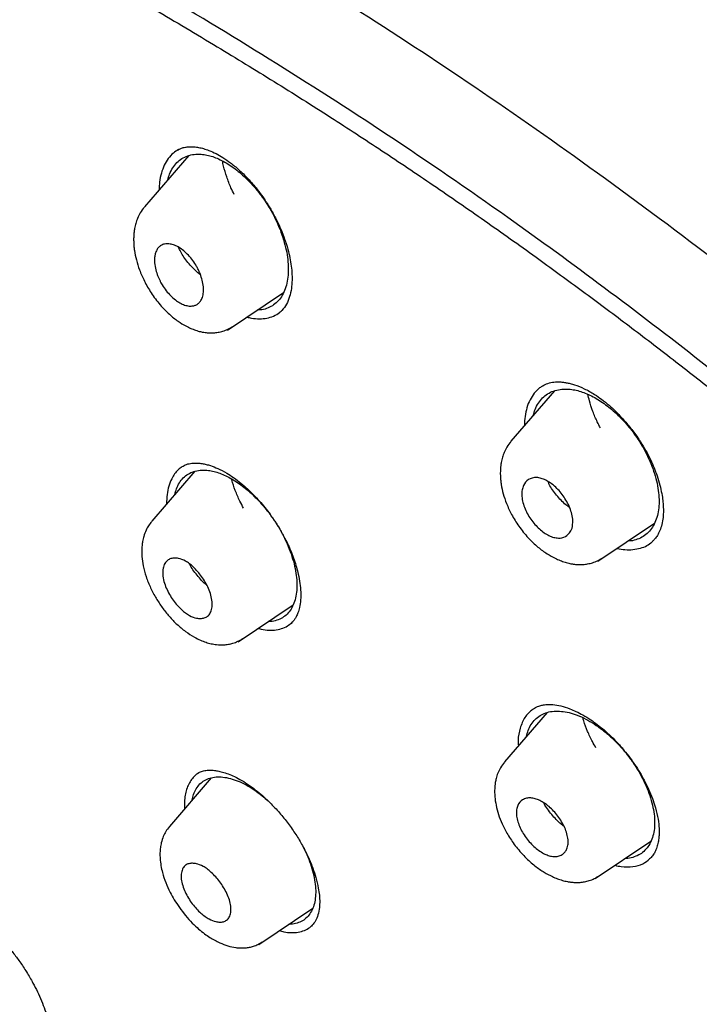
# Model space of a CAD drawing. Header units: millimetres. Extents: x 8 to 1937, y 12 to 2736.
# Tile 29 of 135: x 1428 to 1446, y 710 to 736. Entities that reach past the tile are written whole.
import ezdxf

# ---------------------------------------------------------------- set-up
doc = ezdxf.new("R2010")
doc.units = ezdxf.units.MM

msp = doc.modelspace()

# ---------------------------------------------------------------- linework, layer by layer
at = {"color": 7, "linetype": 'Continuous', "lineweight": 30}
for p, q in [((1432.842, 732.296), (1431.677, 730.945)), ((1433.86, 727.701), (1435.337, 728.693)), ((1442.471, 726.108), (1441.323, 724.777)), ((1433.003, 723.987), (1431.871, 722.674)), ((1443.611, 721.622), (1445.099, 722.622)), ((1445.038, 722.136), (1445.053, 722.149)), ((1434.142, 719.502), (1435.589, 720.474)), ((1435.533, 719.983), (1435.551, 719.999)), ((1442.272, 717.637), (1441.155, 716.342)), ((1433.436, 715.92), (1432.333, 714.641)), ((1432.728, 715.154), (1432.733, 715.105)), ((1443.541, 713.269), (1445.005, 714.252)), ((1434.686, 711.536), (1436.104, 712.489)), ((1436.069, 712.016), (1436.082, 712.027))]:
    msp.add_line(p, q, dxfattribs=at)
for points, knots in [([(1471.828, 722.385), (1471.587, 722.682), (1471.115, 723.262), (1470.402, 724.1), (1469.711, 724.888), (1469.042, 725.629), (1468.399, 726.321), (1467.785, 726.967), (1467.199, 727.569), (1466.64, 728.132), (1466.06, 728.707), (1465.467, 729.285), (1464.866, 729.859), (1464.313, 730.378), (1463.81, 730.844), (1463.356, 731.259), (1462.952, 731.624), (1462.609, 731.931), (1462.324, 732.184), (1462.093, 732.387), (1461.901, 732.556), (1461.748, 732.69), (1461.633, 732.79), (1461.557, 732.857), (1461.505, 732.901), (1461.459, 732.941), (1461.398, 732.994), (1461.267, 733.107), (1461.054, 733.291), (1460.761, 733.541), (1460.428, 733.825), (1460.058, 734.137), (1459.641, 734.485), (1459.174, 734.871), (1458.656, 735.295), (1458.086, 735.756), (1457.47, 736.248), (1456.825, 736.756), (1456.17, 737.266), (1455.521, 737.764), (1454.653, 738.421), (1453.577, 739.22), (1452.301, 740.143), (1451.06, 741.016), (1449.856, 741.842), (1448.689, 742.622), (1447.364, 743.486), (1445.879, 744.427), (1444.233, 745.437), (1442.616, 746.403), (1441.026, 747.335), (1439.459, 748.241), (1437.908, 749.133), (1436.598, 749.876), (1435.525, 750.474), (1434.673, 750.941), (1434.002, 751.303), (1433.512, 751.564), (1433.21, 751.724), (1432.905, 751.884), (1432.597, 752.045), (1432.286, 752.206), (1431.979, 752.363), (1431.696, 752.507), (1431.453, 752.629), (1431.261, 752.725), (1431.117, 752.796), (1431.015, 752.847), (1430.922, 752.893), (1430.81, 752.948), (1430.654, 753.025), (1430.454, 753.123), (1430.21, 753.241), (1429.937, 753.372), (1429.654, 753.506), (1429.374, 753.638), (1429.101, 753.765), (1428.834, 753.888), (1428.437, 754.07), (1427.92, 754.301), (1427.294, 754.574), (1426.701, 754.826), (1426.136, 755.06), (1425.594, 755.278), (1425.079, 755.48), (1424.573, 755.673), (1424.063, 755.863), (1423.522, 756.058), (1422.942, 756.26), (1422.464, 756.42), (1422.11, 756.535), (1421.901, 756.602), (1421.716, 756.66), (1421.553, 756.711), (1421.393, 756.76), (1421.203, 756.817), (1420.963, 756.888), (1420.671, 756.973), (1420.36, 757.06), (1419.977, 757.164), (1419.549, 757.275), (1419.089, 757.387), (1418.68, 757.481), (1418.354, 757.552), (1418.103, 757.604), (1417.914, 757.642), (1417.731, 757.677), (1417.534, 757.713), (1417.309, 757.753), (1417.04, 757.798), (1416.729, 757.846), (1416.386, 757.894), (1416.04, 757.937), (1415.658, 757.978), (1415.253, 758.013), (1414.817, 758.039), (1414.385, 758.055), (1413.958, 758.057), (1413.525, 758.047), (1413.12, 758.024), (1412.798, 757.996), (1412.56, 757.969), (1412.381, 757.945), (1412.201, 757.919), (1412.035, 757.891), (1411.894, 757.866), (1411.764, 757.84), (1411.634, 757.813), (1411.491, 757.781), (1411.353, 757.747), (1411.234, 757.716), (1411.133, 757.689), (1411.028, 757.659), (1410.898, 757.62), (1410.748, 757.572), (1410.591, 757.519), (1410.444, 757.465), (1410.311, 757.414), (1410.194, 757.366), (1410.09, 757.322), (1410.004, 757.284), (1409.923, 757.247), (1409.836, 757.207), (1409.727, 757.154), (1409.595, 757.087), (1409.441, 757.005), (1409.332, 756.943), (1409.274, 756.91)], [0, 0, 0, 0, 0.0126178, 0.0246903, 0.0361619, 0.0470919, 0.0575061, 0.0672458, 0.0765008, 0.0852742, 0.0935702, 0.1036359, 0.1129075, 0.1213935, 0.1291001, 0.1360317, 0.1421912, 0.147581, 0.1516671, 0.1551664, 0.1580797, 0.1604078, 0.1621387, 0.1632955, 0.1638862, 0.1644704, 0.1653927, 0.1666516, 0.1704051, 0.1750368, 0.1799134, 0.1854879, 0.1917592, 0.198727, 0.2065538, 0.2151032, 0.2243744, 0.2342512, 0.2440999, 0.253827, 0.2634353, 0.2830765, 0.3022143, 0.3208518, 0.3389802, 0.3565926, 0.3736834, 0.3991431, 0.4242705, 0.4490596, 0.4735152, 0.4976356, 0.521506, 0.5451857, 0.5581745, 0.5712299, 0.5847084, 0.5893478, 0.5940385, 0.5987806, 0.6035739, 0.6084184, 0.6133139, 0.6179245, 0.6216853, 0.6246907, 0.6269399, 0.628432, 0.6295217, 0.6312801, 0.6337152, 0.6368277, 0.6407025, 0.6451865, 0.6496828, 0.6540898, 0.6584072, 0.6626348, 0.6667724, 0.6773061, 0.6872504, 0.6967626, 0.7058525, 0.7145761, 0.7230397, 0.7309719, 0.7393159, 0.7481288, 0.7576835, 0.7680393, 0.7719282, 0.7754182, 0.7785086, 0.7811991, 0.7836335, 0.786554, 0.7907563, 0.7957828, 0.8012885, 0.8065545, 0.8153052, 0.8232152, 0.8302806, 0.8364875, 0.8401457, 0.8434196, 0.8463834, 0.8497629, 0.8537417, 0.8582054, 0.8639441, 0.8701955, 0.876467, 0.8824306, 0.8906766, 0.8983197, 0.9061069, 0.9142377, 0.921709, 0.9299091, 0.9366796, 0.9396192, 0.9430925, 0.9466169, 0.9496842, 0.9524064, 0.9544834, 0.9569021, 0.9596616, 0.9624983, 0.9647308, 0.9663314, 0.9681738, 0.9705415, 0.9734328, 0.9764433, 0.9791608, 0.9815869, 0.9837267, 0.9856026, 0.9872425, 0.9883417, 0.9898525, 0.9917743, 0.9941064, 0.9968483, 1, 1, 1, 1]), ([(1483.031, 647.847), (1483.135, 648.534), (1483.342, 649.9), (1483.351, 652.18), (1483.21, 654.554), (1482.931, 657.013), (1482.512, 659.791), (1481.927, 662.903), (1481.168, 666.348), (1480.226, 670.256), (1479.104, 674.621), (1477.883, 679.421), (1476.596, 684.273), (1475.157, 689.238), (1473.763, 693.496), (1472.484, 696.998), (1471.409, 699.695), (1470.184, 702.468), (1468.769, 705.326), (1467.214, 708.098), (1465.528, 710.75), (1463.747, 713.24), (1461.784, 715.663), (1459.709, 717.97), (1457.579, 720.154), (1455.066, 722.56), (1452.168, 725.139), (1448.896, 727.837), (1445.633, 730.361), (1442.387, 732.727), (1439.168, 734.925), (1435.986, 736.955), (1432.851, 738.834), (1429.753, 740.623), (1426.666, 742.4), (1423.588, 744.105), (1420.536, 745.681), (1417.534, 747.078), (1414.606, 748.276), (1411.764, 749.276), (1409.024, 750.044), (1406.71, 750.476), (1404.81, 750.619), (1403.288, 750.545), (1401.914, 750.227), (1400.752, 749.609), (1399.853, 748.665), (1399.171, 747.379), (1398.72, 745.821), (1398.605, 744.568), (1398.55, 743.972)], [0, 0, 0, 0, 0.019898, 0.0396, 0.059164, 0.078621, 0.098012, 0.12334, 0.14858, 0.173729, 0.207869, 0.241962, 0.27621, 0.310623, 0.345208, 0.362607, 0.380133, 0.397809, 0.41567, 0.433753, 0.448994, 0.464409, 0.479834, 0.495068, 0.510119, 0.525027, 0.547187, 0.569186, 0.591085, 0.612946, 0.634793, 0.656563, 0.678191, 0.699624, 0.721056, 0.742684, 0.764455, 0.786298, 0.808164, 0.830061, 0.852059, 0.874219, 0.889128, 0.904179, 0.91941, 0.93484, 0.950247, 0.965498, 0.983576, 1, 1, 1, 1]), ([(1480.822, 647.808), (1480.907, 648.357), (1481.077, 649.453), (1481.126, 651.26), (1481.064, 653.148), (1480.896, 655.111), (1480.646, 657.13), (1480.266, 659.588), (1479.714, 662.512), (1478.962, 665.914), (1478.085, 669.526), (1477.101, 673.335), (1476.067, 677.314), (1475.005, 681.314), (1473.864, 685.367), (1472.598, 689.496), (1471.401, 693.015), (1470.335, 695.886), (1469.465, 698.073), (1468.507, 700.298), (1467.445, 702.562), (1466.258, 704.864), (1465.038, 707.002), (1463.81, 708.955), (1462.612, 710.71), (1461.316, 712.444), (1459.78, 714.327), (1457.994, 716.325), (1455.974, 718.411), (1453.773, 720.537), (1451.4, 722.685), (1448.865, 724.841), (1446.321, 726.887), (1443.777, 728.832), (1441.028, 730.835), (1438.085, 732.855), (1434.96, 734.857), (1431.864, 736.72), (1428.791, 738.497), (1425.727, 740.258), (1422.685, 741.937), (1419.683, 743.478), (1416.935, 744.746), (1414.444, 745.769), (1412.2, 746.587), (1410.022, 747.266), (1407.922, 747.784), (1406.033, 748.098), (1404.365, 748.207), (1402.918, 748.122), (1401.732, 747.838), (1400.801, 747.381), (1400.097, 746.799), (1399.527, 746.066), (1399.035, 745.105), (1398.658, 743.89), (1398.421, 742.41), (1398.33, 740.811), (1398.357, 739.123), (1398.482, 737.367), (1398.749, 734.957), (1399.233, 731.849), (1399.997, 728.009), (1400.894, 724.098), (1401.874, 720.145), (1402.887, 716.178), (1403.865, 712.418), (1404.853, 708.832), (1405.865, 705.414), (1406.986, 701.937), (1408.083, 698.831), (1409.12, 696.12), (1410.057, 693.822), (1411.081, 691.487), (1412.194, 689.115), (1413.038, 687.502), (1413.46, 686.695)], [0, 0, 0, 0, 0.011709, 0.0234, 0.035079, 0.046745, 0.058401, 0.070053, 0.08835, 0.106637, 0.124908, 0.145647, 0.166375, 0.187119, 0.207887, 0.228673, 0.249479, 0.259892, 0.270315, 0.28075, 0.291198, 0.301658, 0.31213, 0.319994, 0.327864, 0.335737, 0.343609, 0.354092, 0.364563, 0.37502, 0.38755, 0.400066, 0.41258, 0.425091, 0.437599, 0.45323, 0.468841, 0.484431, 0.499999, 0.515569, 0.531166, 0.546782, 0.562408, 0.574915, 0.587424, 0.599934, 0.612454, 0.624987, 0.635443, 0.645912, 0.656393, 0.664263, 0.672136, 0.680006, 0.687871, 0.698343, 0.708803, 0.71925, 0.729685, 0.740108, 0.750521, 0.771326, 0.792113, 0.81288, 0.833624, 0.854353, 0.875091, 0.892532, 0.909986, 0.927451, 0.944927, 0.955919, 0.966921, 0.977933, 0.988958, 1, 1, 1, 1]), ([(1428.859, 737.939), (1429.027, 737.842), (1429.349, 737.657), (1429.812, 737.389), (1430.233, 737.145), (1430.614, 736.924), (1430.951, 736.727), (1431.245, 736.555), (1431.501, 736.405), (1431.733, 736.268), (1432.15, 736.023), (1432.77, 735.655), (1433.813, 735.029), (1435.086, 734.251), (1436.531, 733.339), (1437.927, 732.429), (1439.274, 731.525), (1440.626, 730.592), (1441.913, 729.677), (1443.134, 728.787), (1444.288, 727.926), (1445.443, 727.044), (1446.602, 726.139), (1447.779, 725.199), (1448.714, 724.433), (1449.392, 723.868), (1449.792, 723.531), (1450.18, 723.202), (1450.574, 722.865), (1450.987, 722.507), (1451.417, 722.131), (1451.987, 721.627), (1452.685, 721), (1453.497, 720.255), (1454.317, 719.483), (1455.15, 718.683), (1456, 717.843), (1456.841, 716.987), (1457.672, 716.115), (1458.49, 715.227), (1459.294, 714.322), (1460.075, 713.409), (1460.828, 712.487), (1461.551, 711.563), (1462.25, 710.629), (1462.802, 709.858), (1463.223, 709.25), (1463.526, 708.803), (1463.829, 708.345), (1464.101, 707.926), (1464.331, 707.565), (1464.512, 707.275), (1464.671, 707.018), (1464.825, 706.766), (1464.991, 706.491), (1465.18, 706.173), (1465.388, 705.82), (1465.603, 705.447), (1465.815, 705.073), (1466.017, 704.709), (1466.263, 704.261), (1466.548, 703.729), (1466.87, 703.112), (1467.262, 702.34), (1467.716, 701.412), (1468.22, 700.332), (1468.755, 699.139), (1469.309, 697.837), (1469.877, 696.429), (1470.411, 695.036), (1470.991, 693.447), (1471.609, 691.668), (1472.256, 689.704), (1472.864, 687.76), (1473.439, 685.835), (1473.985, 683.927), (1474.506, 682.032), (1474.996, 680.2), (1475.458, 678.429), (1475.9, 676.714), (1476.339, 675.003), (1476.779, 673.293), (1477.217, 671.581), (1477.651, 669.861), (1478.041, 668.27), (1478.419, 666.68), (1478.773, 665.132), (1479.124, 663.505), (1479.439, 661.934), (1479.724, 660.392), (1479.974, 658.872), (1480.157, 657.584), (1480.288, 656.517), (1480.38, 655.663), (1480.454, 654.822), (1480.51, 653.994), (1480.547, 653.176), (1480.56, 652.549), (1480.56, 652.101), (1480.558, 651.829), (1480.552, 651.556), (1480.543, 651.284), (1480.531, 651.012), (1480.515, 650.745), (1480.497, 650.492), (1480.479, 650.29), (1480.464, 650.138), (1480.453, 650.029), (1480.441, 649.92), (1480.426, 649.798), (1480.407, 649.65), (1480.383, 649.476), (1480.353, 649.278), (1480.316, 649.059), (1480.27, 648.816), (1480.214, 648.549), (1480.169, 648.367), (1480.146, 648.271)], [0, 0, 0, 0, 0.005154, 0.009884, 0.014188, 0.018068, 0.021524, 0.024504, 0.027077, 0.029334, 0.031588, 0.039811, 0.048252, 0.063358, 0.078464, 0.091951, 0.105439, 0.118927, 0.132415, 0.14386, 0.155305, 0.166749, 0.178191, 0.189738, 0.201737, 0.205994, 0.20995, 0.213671, 0.217566, 0.221703, 0.226037, 0.230466, 0.2388, 0.247039, 0.255014, 0.263756, 0.272498, 0.281237, 0.289975, 0.298713, 0.307464, 0.316237, 0.32481, 0.333365, 0.341914, 0.350496, 0.354416, 0.358464, 0.362644, 0.366854, 0.369823, 0.372441, 0.374709, 0.376792, 0.379291, 0.38217, 0.385428, 0.388911, 0.392313, 0.395628, 0.398857, 0.404568, 0.410206, 0.415845, 0.425918, 0.435995, 0.446078, 0.459579, 0.47308, 0.48658, 0.50007, 0.519674, 0.539285, 0.558898, 0.57851, 0.598123, 0.617736, 0.637348, 0.655326, 0.673305, 0.691284, 0.709263, 0.72724, 0.745383, 0.763841, 0.777968, 0.796396, 0.813876, 0.831037, 0.848197, 0.865355, 0.882512, 0.892578, 0.902642, 0.912706, 0.922768, 0.932828, 0.943038, 0.946501, 0.950013, 0.953564, 0.957143, 0.960751, 0.964386, 0.967903, 0.971034, 0.972689, 0.974209, 0.975607, 0.977268, 0.979374, 0.981924, 0.984738, 0.98795, 0.991563, 0.995578, 1, 1, 1, 1]), ([(1432.57, 732.453), (1432.525, 732.425), (1432.425, 732.363), (1432.301, 732.224), (1432.194, 732.047), (1432.117, 731.839), (1432.07, 731.621), (1432.064, 731.462), (1432.061, 731.391)], [0, 0, 0, 0, 0.147939, 0.324243, 0.501233, 0.678369, 0.855095, 1, 1, 1, 1]), ([(1432.289, 731.655), (1432.304, 731.708), (1432.337, 731.826), (1432.419, 731.98), (1432.527, 732.117), (1432.659, 732.222), (1432.812, 732.296), (1432.983, 732.334), (1433.154, 732.336), (1433.319, 732.313), (1433.472, 732.272), (1433.629, 732.211), (1433.789, 732.13), (1433.948, 732.032), (1434.107, 731.916), (1434.263, 731.784), (1434.433, 731.619), (1434.612, 731.422), (1434.793, 731.187), (1434.956, 730.939), (1435.1, 730.681), (1435.222, 730.415), (1435.321, 730.146), (1435.396, 729.881), (1435.447, 729.622), (1435.457, 729.461), (1435.463, 729.38)], [0, 0, 0, 0, 0.0375617, 0.0838499, 0.1294188, 0.1750188, 0.2211691, 0.2667286, 0.3125338, 0.3472977, 0.3815581, 0.4156986, 0.4501078, 0.4844183, 0.5185249, 0.5528118, 0.5876525, 0.6337762, 0.6793293, 0.7251213, 0.7704204, 0.8159797, 0.8625576, 0.9084763, 0.9540427, 1, 1, 1, 1]), ([(1432.538, 732.437), (1432.574, 732.456), (1432.641, 732.493), (1432.745, 732.519), (1432.839, 732.53), (1432.918, 732.532), (1432.985, 732.528), (1433.044, 732.521), (1433.104, 732.512), (1433.168, 732.498), (1433.235, 732.481), (1433.304, 732.459), (1433.412, 732.421), (1433.557, 732.356), (1433.747, 732.248), (1433.949, 732.107), (1434.169, 731.924), (1434.407, 731.69), (1434.622, 731.439), (1434.81, 731.187), (1434.968, 730.946), (1435.115, 730.687), (1435.248, 730.411), (1435.362, 730.124), (1435.447, 729.854), (1435.506, 729.607), (1435.543, 729.386), (1435.564, 729.167), (1435.561, 729.031), (1435.559, 728.963)], [0, 0, 0, 0, 0.044341, 0.081804, 0.112355, 0.138339, 0.155744, 0.171286, 0.187329, 0.203877, 0.220927, 0.238153, 0.255049, 0.298428, 0.339599, 0.383798, 0.433325, 0.488213, 0.548388, 0.591337, 0.636128, 0.682645, 0.731002, 0.781265, 0.833399, 0.873682, 0.914911, 0.957029, 1, 1, 1, 1]), ([(1434.04, 731.27), (1434.01, 731.331), (1433.934, 731.484), (1433.84, 731.737), (1433.766, 731.974), (1433.739, 732.112), (1433.731, 732.157)], [0, 0, 0, 0, 0.203908, 0.521245, 0.844439, 1, 1, 1, 1]), ([(1431.675, 730.939), (1431.637, 730.891), (1431.568, 730.802), (1431.496, 730.655), (1431.447, 730.515), (1431.419, 730.391), (1431.403, 730.283), (1431.395, 730.189), (1431.392, 730.094), (1431.394, 729.997), (1431.401, 729.898), (1431.419, 729.749), (1431.46, 729.546), (1431.545, 729.277), (1431.674, 728.984), (1431.821, 728.729), (1431.964, 728.523), (1432.084, 728.373), (1432.207, 728.238), (1432.364, 728.087), (1432.55, 727.94), (1432.74, 727.824), (1432.895, 727.749), (1433.023, 727.699), (1433.138, 727.665), (1433.251, 727.643), (1433.366, 727.63), (1433.492, 727.63), (1433.62, 727.645), (1433.747, 727.675), (1433.878, 727.725), (1433.96, 727.775), (1434.002, 727.801)], [0, 0, 0, 0, 0.042519, 0.078654, 0.108407, 0.137378, 0.157523, 0.176769, 0.196352, 0.216283, 0.236488, 0.256939, 0.305637, 0.357599, 0.415687, 0.480127, 0.514736, 0.550151, 0.5836, 0.614927, 0.671557, 0.720036, 0.749141, 0.777716, 0.806183, 0.824861, 0.848976, 0.878583, 0.904416, 0.933323, 0.965227, 1, 1, 1, 1]), ([(1433.231, 728.796), (1433.231, 728.765), (1433.232, 728.706), (1433.217, 728.607), (1433.183, 728.51), (1433.128, 728.43), (1433.075, 728.387), (1433.032, 728.364), (1432.998, 728.351), (1432.94, 728.336), (1432.853, 728.333), (1432.734, 728.359), (1432.612, 728.414), (1432.488, 728.497), (1432.365, 728.606), (1432.247, 728.739), (1432.164, 728.859), (1432.11, 728.953), (1432.077, 729.018), (1432.044, 729.089), (1432.002, 729.196), (1431.958, 729.343), (1431.939, 729.484), (1431.941, 729.584), (1431.946, 729.641), (1431.956, 729.692), (1431.967, 729.733), (1431.982, 729.774), (1432, 729.812), (1432.023, 729.849), (1432.05, 729.882), (1432.078, 729.909), (1432.113, 729.934), (1432.156, 729.956), (1432.225, 729.975), (1432.318, 729.979), (1432.437, 729.953), (1432.56, 729.899), (1432.684, 729.815), (1432.807, 729.706), (1432.925, 729.573), (1433.013, 729.445), (1433.076, 729.334), (1433.121, 729.241), (1433.169, 729.119), (1433.216, 728.965), (1433.226, 728.855), (1433.231, 728.796)], [0, 0, 0, 0, 0.020531, 0.039698, 0.073632, 0.102277, 0.125296, 0.136496, 0.147597, 0.158514, 0.190266, 0.220873, 0.250281, 0.280192, 0.311038, 0.342603, 0.375203, 0.386851, 0.399657, 0.413686, 0.428771, 0.462273, 0.50019, 0.515957, 0.529615, 0.541071, 0.554267, 0.56273, 0.576157, 0.589079, 0.601527, 0.613578, 0.625263, 0.641845, 0.658048, 0.689834, 0.720454, 0.750228, 0.78009, 0.810929, 0.842643, 0.875125, 0.891632, 0.909863, 0.929731, 0.962968, 1, 1, 1, 1]), ([(1433.151, 729.162), (1433.122, 729.184), (1433.05, 729.241), (1432.937, 729.351), (1432.82, 729.483), (1432.715, 729.623), (1432.628, 729.761), (1432.588, 729.847), (1432.569, 729.889)], [0, 0, 0, 0, 0.120673, 0.299924, 0.47801, 0.657217, 0.835386, 1, 1, 1, 1]), ([(1435.463, 729.38), (1435.463, 729.302), (1435.463, 729.146), (1435.429, 728.935), (1435.37, 728.745), (1435.286, 728.579), (1435.177, 728.443), (1435.046, 728.338), (1434.894, 728.268), (1434.762, 728.233), (1434.677, 728.234), (1434.655, 728.234)], [0, 0, 0, 0, 0.119466, 0.238863, 0.360205, 0.481093, 0.600133, 0.719348, 0.83865, 0.957679, 1, 1, 1, 1]), ([(1435.559, 728.963), (1435.553, 728.888), (1435.539, 728.731), (1435.483, 728.524), (1435.395, 728.33), (1435.305, 728.234), (1435.258, 728.184)], [0, 0, 0, 0, 0.217269, 0.45668, 0.71762, 1, 1, 1, 1]), ([(1434.376, 728.047), (1434.414, 728.037), (1434.527, 728.009), (1434.704, 727.995), (1434.902, 728.012), (1435.078, 728.07), (1435.202, 728.134), (1435.258, 728.189), (1435.271, 728.201)], [0, 0, 0, 0, 0.108245, 0.318206, 0.525757, 0.734312, 0.94175, 1, 1, 1, 1]), ([(1442.153, 726.233), (1442.127, 726.217), (1442.06, 726.175), (1441.955, 726.071), (1441.845, 725.919), (1441.753, 725.722), (1441.719, 725.568), (1441.702, 725.491)], [0, 0, 0, 0, 0.109467, 0.287161, 0.524472, 0.76212, 1, 1, 1, 1]), ([(1441.909, 725.457), (1441.925, 725.511), (1441.958, 725.631), (1442.04, 725.786), (1442.149, 725.924), (1442.283, 726.031), (1442.439, 726.107), (1442.614, 726.149), (1442.79, 726.156), (1442.959, 726.138), (1443.118, 726.103), (1443.279, 726.048), (1443.443, 725.974), (1443.608, 725.883), (1443.773, 725.773), (1443.936, 725.648), (1444.097, 725.507), (1444.252, 725.353), (1444.399, 725.189), (1444.537, 725.015), (1444.679, 724.814), (1444.819, 724.583), (1444.951, 724.323), (1445.058, 724.06), (1445.141, 723.799), (1445.197, 723.545), (1445.211, 723.385), (1445.218, 723.305)], [0, 0, 0, 0, 0.038774, 0.084939, 0.130472, 0.176099, 0.22166, 0.267682, 0.313385, 0.348434, 0.38276, 0.416751, 0.450802, 0.485167, 0.519263, 0.553475, 0.588173, 0.622883, 0.657117, 0.691216, 0.725517, 0.770662, 0.816154, 0.862767, 0.908341, 0.954359, 1, 1, 1, 1]), ([(1442.126, 726.219), (1442.168, 726.244), (1442.249, 726.293), (1442.404, 726.335), (1442.556, 726.344), (1442.679, 726.336), (1442.779, 726.321), (1442.883, 726.299), (1443.039, 726.253), (1443.253, 726.168), (1443.494, 726.034), (1443.714, 725.883), (1443.911, 725.724), (1444.118, 725.532), (1444.328, 725.307), (1444.537, 725.049), (1444.721, 724.785), (1444.874, 724.531), (1444.993, 724.3), (1445.091, 724.08), (1445.175, 723.854), (1445.243, 723.628), (1445.291, 723.409), (1445.319, 723.227), (1445.332, 723.062), (1445.335, 722.898), (1445.322, 722.717), (1445.295, 722.604), (1445.28, 722.544)], [0, 0, 0, 0, 0.051829, 0.099181, 0.140908, 0.166863, 0.188874, 0.211763, 0.236441, 0.288652, 0.341964, 0.378374, 0.41732, 0.459072, 0.503629, 0.550976, 0.601069, 0.640279, 0.678225, 0.713986, 0.747509, 0.788723, 0.825978, 0.859275, 0.885425, 0.917641, 0.955851, 1, 1, 1, 1]), ([(1443.677, 725.129), (1443.649, 725.181), (1443.572, 725.325), (1443.474, 725.567), (1443.392, 725.811), (1443.361, 725.958), (1443.349, 726.013)], [0, 0, 0, 0, 0.17898, 0.490633, 0.807558, 1, 1, 1, 1]), ([(1441.702, 725.491), (1441.69, 725.415), (1441.674, 725.318), (1441.678, 725.211), (1441.678, 725.189)], [0, 0, 0, 0, 0.792268, 1, 1, 1, 1]), ([(1441.321, 724.771), (1441.284, 724.724), (1441.216, 724.638), (1441.145, 724.494), (1441.097, 724.358), (1441.068, 724.236), (1441.052, 724.129), (1441.044, 724.034), (1441.041, 723.94), (1441.044, 723.843), (1441.052, 723.744), (1441.071, 723.596), (1441.115, 723.394), (1441.204, 723.128), (1441.34, 722.839), (1441.495, 722.589), (1441.646, 722.387), (1441.771, 722.24), (1441.901, 722.108), (1442.065, 721.961), (1442.259, 721.82), (1442.456, 721.709), (1442.615, 721.639), (1442.745, 721.593), (1442.86, 721.563), (1442.972, 721.543), (1443.088, 721.532), (1443.215, 721.534), (1443.346, 721.55), (1443.475, 721.582), (1443.609, 721.633), (1443.693, 721.684), (1443.736, 721.711)], [0, 0, 0, 0, 0.04108, 0.076206, 0.105342, 0.134037, 0.154264, 0.17357, 0.19322, 0.213222, 0.233506, 0.254038, 0.302933, 0.355025, 0.41326, 0.47785, 0.512524, 0.548117, 0.581809, 0.613339, 0.670261, 0.718954, 0.747985, 0.776258, 0.80412, 0.822443, 0.846481, 0.876286, 0.902439, 0.931824, 0.964379, 1, 1, 1, 1]), ([(1432.666, 724.111), (1432.631, 724.084), (1432.558, 724.03), (1432.468, 723.922), (1432.382, 723.782), (1432.313, 723.602), (1432.265, 723.38), (1432.261, 723.212), (1432.259, 723.128)], [0, 0, 0, 0, 0.137364, 0.280992, 0.425049, 0.617251, 0.809058, 1, 1, 1, 1]), ([(1432.665, 724.111), (1432.702, 724.132), (1432.773, 724.173), (1432.912, 724.204), (1433.058, 724.208), (1433.185, 724.194), (1433.301, 724.171), (1433.438, 724.132), (1433.617, 724.062), (1433.822, 723.955), (1434.029, 723.821), (1434.226, 723.669), (1434.468, 723.455), (1434.739, 723.171), (1434.989, 722.855), (1435.185, 722.563), (1435.335, 722.305), (1435.486, 722.002), (1435.626, 721.653), (1435.722, 721.315), (1435.773, 721.035), (1435.796, 720.807), (1435.79, 720.671), (1435.787, 720.603)], [0, 0, 0, 0, 0.054309, 0.103311, 0.145905, 0.179998, 0.207834, 0.235488, 0.279086, 0.330341, 0.369019, 0.411392, 0.456897, 0.525605, 0.59404, 0.639419, 0.684552, 0.729553, 0.796943, 0.864615, 0.909812, 0.954954, 1, 1, 1, 1]), ([(1432.477, 723.376), (1432.49, 723.427), (1432.518, 723.541), (1432.593, 723.689), (1432.695, 723.82), (1432.822, 723.92), (1432.97, 723.987), (1433.137, 724.02), (1433.306, 724.02), (1433.469, 723.995), (1433.621, 723.953), (1433.777, 723.893), (1433.935, 723.813), (1434.095, 723.717), (1434.255, 723.603), (1434.413, 723.474), (1434.586, 723.313), (1434.758, 723.135), (1434.869, 722.995), (1434.918, 722.933)], [0, 0, 0, 0, 0.056021, 0.125011, 0.192961, 0.261016, 0.32907, 0.397731, 0.465949, 0.518083, 0.569285, 0.620092, 0.671053, 0.72216, 0.77301, 0.824144, 0.876093, 0.944909, 1, 1, 1, 1]), ([(1434.285, 723.018), (1434.252, 723.08), (1434.169, 723.233), (1434.066, 723.483), (1433.993, 723.68), (1433.968, 723.781), (1433.966, 723.792)], [0, 0, 0, 0, 0.2413898, 0.5961703, 0.9573725, 1, 1, 1, 1]), ([(1442.951, 722.69), (1442.948, 722.62), (1442.943, 722.492), (1442.861, 722.342), (1442.758, 722.266), (1442.648, 722.234), (1442.563, 722.227), (1442.45, 722.244), (1442.281, 722.308), (1442.065, 722.46), (1441.872, 722.678), (1441.748, 722.88), (1441.674, 723.042), (1441.624, 723.206), (1441.604, 723.363), (1441.613, 723.501), (1441.658, 723.651), (1441.774, 723.788), (1441.952, 723.835), (1442.115, 723.808), (1442.275, 723.746), (1442.48, 723.602), (1442.668, 723.393), (1442.795, 723.192), (1442.874, 723.027), (1442.932, 722.854), (1442.945, 722.745), (1442.951, 722.69)], [0, 0, 0, 0, 0.049059, 0.089776, 0.146866, 0.163313, 0.188007, 0.21912, 0.24971, 0.308435, 0.369503, 0.401036, 0.433446, 0.466606, 0.500407, 0.531782, 0.562869, 0.624964, 0.690182, 0.720499, 0.749474, 0.804612, 0.864455, 0.896401, 0.929557, 0.96417, 1, 1, 1, 1]), ([(1442.866, 723.036), (1442.832, 723.059), (1442.713, 723.141), (1442.52, 723.36), (1442.353, 723.579), (1442.31, 723.69), (1442.301, 723.713)], [0, 0, 0, 0, 0.147721, 0.522554, 0.899183, 1, 1, 1, 1]), ([(1445.218, 723.305), (1445.22, 723.229), (1445.223, 723.075), (1445.191, 722.866), (1445.133, 722.676), (1445.049, 722.511), (1444.939, 722.374), (1444.806, 722.267), (1444.651, 722.194), (1444.514, 722.155), (1444.426, 722.154), (1444.401, 722.153)], [0, 0, 0, 0, 0.11894, 0.237922, 0.359024, 0.479466, 0.598132, 0.71698, 0.836061, 0.954753, 1, 1, 1, 1]), ([(1434.962, 722.877), (1435.017, 722.801), (1435.13, 722.646), (1435.277, 722.398), (1435.408, 722.139), (1435.516, 721.878), (1435.6, 721.619), (1435.66, 721.367), (1435.677, 721.21), (1435.685, 721.131)], [0, 0, 0, 0, 0.136144, 0.278772, 0.421945, 0.568113, 0.711702, 0.856472, 1, 1, 1, 1]), ([(1431.869, 722.669), (1431.84, 722.631), (1431.784, 722.56), (1431.712, 722.428), (1431.66, 722.289), (1431.629, 722.153), (1431.614, 722.046), (1431.604, 721.915), (1431.608, 721.736), (1431.642, 721.488), (1431.716, 721.211), (1431.831, 720.923), (1431.978, 720.649), (1432.142, 720.399), (1432.326, 720.167), (1432.532, 719.954), (1432.756, 719.769), (1432.965, 719.635), (1433.145, 719.544), (1433.293, 719.487), (1433.433, 719.448), (1433.593, 719.42), (1433.746, 719.416), (1433.89, 719.434), (1434.012, 719.463), (1434.139, 719.511), (1434.217, 719.559), (1434.258, 719.584)], [0, 0, 0, 0, 0.034062, 0.064302, 0.102465, 0.132038, 0.153178, 0.169873, 0.215586, 0.265779, 0.323408, 0.383464, 0.439448, 0.491879, 0.544759, 0.598926, 0.653911, 0.709559, 0.745742, 0.778882, 0.809248, 0.839326, 0.881124, 0.906492, 0.934812, 0.96602, 1, 1, 1, 1]), ([(1445.28, 722.544), (1445.263, 722.491), (1445.229, 722.391), (1445.163, 722.277), (1445.098, 722.192), (1445.055, 722.152), (1445.036, 722.133)], [0, 0, 0, 0, 0.3002, 0.5667, 0.799763, 1, 1, 1, 1]), ([(1444.113, 721.96), (1444.184, 721.947), (1444.33, 721.92), (1444.535, 721.924), (1444.73, 721.959), (1444.901, 722.024), (1444.994, 722.094), (1445.039, 722.127)], [0, 0, 0, 0, 0.193453, 0.40089, 0.609216, 0.812307, 1, 1, 1, 1]), ([(1433.458, 720.552), (1433.459, 720.494), (1433.46, 720.382), (1433.415, 720.258), (1433.346, 720.172), (1433.257, 720.125), (1433.157, 720.11), (1433.028, 720.122), (1432.892, 720.172), (1432.757, 720.259), (1432.649, 720.348), (1432.539, 720.46), (1432.431, 720.594), (1432.331, 720.749), (1432.247, 720.918), (1432.185, 721.095), (1432.159, 721.243), (1432.158, 721.356), (1432.17, 721.459), (1432.206, 721.562), (1432.277, 721.647), (1432.367, 721.693), (1432.466, 721.707), (1432.594, 721.694), (1432.728, 721.645), (1432.862, 721.558), (1433.009, 721.434), (1433.155, 721.264), (1433.283, 721.066), (1433.368, 720.899), (1433.435, 720.721), (1433.45, 720.609), (1433.458, 720.552)], [0, 0, 0, 0, 0.040657, 0.078428, 0.113673, 0.146262, 0.176226, 0.20371, 0.250633, 0.27569, 0.302481, 0.331085, 0.361514, 0.393594, 0.427681, 0.463516, 0.501142, 0.522096, 0.542312, 0.580591, 0.615943, 0.64866, 0.67848, 0.705631, 0.751471, 0.776388, 0.803184, 0.861504, 0.893397, 0.927171, 0.962758, 1, 1, 1, 1]), ([(1433.317, 720.992), (1433.313, 720.995), (1433.224, 721.059), (1433.063, 721.254), (1432.903, 721.453), (1432.865, 721.548), (1432.862, 721.555)], [0, 0, 0, 0, 0.020503, 0.490186, 0.962092, 1, 1, 1, 1]), ([(1435.685, 721.131), (1435.688, 721.056), (1435.694, 720.904), (1435.668, 720.7), (1435.616, 720.516), (1435.539, 720.357), (1435.436, 720.227), (1435.311, 720.127), (1435.163, 720.062), (1435.035, 720.031), (1434.954, 720.033), (1434.933, 720.033)], [0, 0, 0, 0, 0.119864, 0.239609, 0.361268, 0.482361, 0.601738, 0.721437, 0.840968, 0.96033, 1, 1, 1, 1]), ([(1435.787, 720.603), (1435.779, 720.535), (1435.765, 720.412), (1435.721, 720.268), (1435.674, 720.163), (1435.625, 720.082), (1435.579, 720.025), (1435.549, 719.998), (1435.534, 719.983)], [0, 0, 0, 0, 0.2459488, 0.4459424, 0.601723, 0.7247298, 0.8560107, 1, 1, 1, 1]), ([(1434.667, 719.855), (1434.676, 719.852), (1434.759, 719.825), (1434.906, 719.807), (1435.104, 719.804), (1435.283, 719.842), (1435.439, 719.907), (1435.521, 719.976), (1435.56, 720.009)], [0, 0, 0, 0, 0.023901, 0.224704, 0.423947, 0.62481, 0.823672, 1, 1, 1, 1]), ([(1441.883, 717.719), (1441.921, 717.743), (1441.989, 717.789), (1442.098, 717.826), (1442.193, 717.845), (1442.275, 717.853), (1442.349, 717.854), (1442.463, 717.848), (1442.634, 717.819), (1442.843, 717.753), (1443.038, 717.669), (1443.223, 717.574), (1443.41, 717.459), (1443.597, 717.326), (1443.777, 717.181), (1443.964, 717.01), (1444.154, 716.815), (1444.336, 716.603), (1444.502, 716.386), (1444.649, 716.17), (1444.789, 715.938), (1444.917, 715.693), (1445.025, 715.442), (1445.118, 715.178), (1445.185, 714.907), (1445.214, 714.694), (1445.221, 714.55), (1445.222, 714.454), (1445.216, 714.343), (1445.198, 714.219), (1445.166, 714.087), (1445.13, 714.008), (1445.11, 713.966)], [0, 0, 0, 0, 0.042634, 0.077768, 0.105392, 0.125531, 0.142642, 0.159192, 0.20582, 0.251369, 0.281716, 0.31487, 0.351959, 0.38239, 0.415099, 0.450093, 0.487209, 0.525161, 0.561603, 0.596483, 0.629794, 0.671753, 0.710947, 0.747349, 0.797939, 0.844833, 0.859936, 0.878613, 0.901993, 0.930029, 0.962692, 1, 1, 1, 1]), ([(1441.886, 717.719), (1441.815, 717.656), (1441.672, 717.528), (1441.599, 717.327), (1441.562, 717.226)], [0, 0, 0, 0, 0.494443, 1, 1, 1, 1]), ([(1441.732, 717.011), (1441.745, 717.064), (1441.774, 717.179), (1441.85, 717.329), (1441.954, 717.461), (1442.083, 717.564), (1442.235, 717.635), (1442.407, 717.674), (1442.597, 717.679), (1442.8, 717.653), (1443.013, 717.594), (1443.233, 717.501), (1443.456, 717.378), (1443.679, 717.226), (1443.898, 717.047), (1444.109, 716.846), (1444.307, 716.627), (1444.488, 716.393), (1444.65, 716.149), (1444.791, 715.897), (1444.908, 715.642), (1445, 715.388), (1445.066, 715.141), (1445.086, 714.986), (1445.096, 714.908)], [0, 0, 0, 0, 0.0387295, 0.0848744, 0.1304007, 0.1760591, 0.2216245, 0.2676503, 0.3133525, 0.3598142, 0.4053246, 0.4507356, 0.496425, 0.5419282, 0.5880877, 0.6342833, 0.6797962, 0.725434, 0.7707527, 0.8162546, 0.8627317, 0.9083696, 0.9543844, 1, 1, 1, 1]), ([(1443.559, 716.713), (1443.527, 716.766), (1443.444, 716.909), (1443.337, 717.145), (1443.254, 717.357), (1443.223, 717.475), (1443.215, 717.504)], [0, 0, 0, 0, 0.2039548, 0.5431217, 0.8883025, 1, 1, 1, 1]), ([(1441.562, 717.226), (1441.537, 717.125), (1441.502, 716.983), (1441.513, 716.811), (1441.517, 716.761)], [0, 0, 0, 0, 0.710216, 1, 1, 1, 1]), ([(1441.153, 716.336), (1441.116, 716.288), (1441.046, 716.198), (1440.976, 716.05), (1440.933, 715.916), (1440.91, 715.805), (1440.899, 715.716), (1440.89, 715.593), (1440.893, 715.422), (1440.927, 715.195), (1440.991, 714.954), (1441.091, 714.696), (1441.238, 714.417), (1441.401, 714.176), (1441.558, 713.982), (1441.687, 713.841), (1441.82, 713.713), (1441.989, 713.573), (1442.185, 713.437), (1442.383, 713.331), (1442.543, 713.264), (1442.674, 713.22), (1442.79, 713.192), (1442.902, 713.174), (1443.016, 713.165), (1443.139, 713.167), (1443.266, 713.184), (1443.39, 713.215), (1443.519, 713.265), (1443.598, 713.314), (1443.64, 713.339)], [0, 0, 0, 0, 0.042895, 0.079507, 0.109775, 0.133702, 0.15137, 0.166192, 0.211828, 0.259111, 0.307798, 0.359561, 0.417401, 0.481561, 0.516011, 0.551489, 0.585163, 0.616661, 0.673483, 0.722092, 0.751152, 0.779817, 0.8084, 0.826767, 0.850529, 0.879747, 0.905258, 0.933842, 0.965451, 1, 1, 1, 1]), ([(1433.104, 716.048), (1433.08, 716.033), (1433.018, 715.994), (1432.936, 715.906), (1432.857, 715.791), (1432.797, 715.656), (1432.754, 715.504), (1432.729, 715.338), (1432.728, 715.215), (1432.728, 715.154)], [0, 0, 0, 0, 0.096212, 0.246558, 0.397277, 0.548171, 0.699023, 0.849659, 1, 1, 1, 1]), ([(1433.069, 716.028), (1433.094, 716.045), (1433.142, 716.077), (1433.257, 716.112), (1433.377, 716.124), (1433.487, 716.12), (1433.602, 716.105), (1433.733, 716.075), (1433.883, 716.025), (1434.053, 715.953), (1434.241, 715.854), (1434.441, 715.726), (1434.643, 715.573), (1434.867, 715.38), (1435.106, 715.144), (1435.349, 714.864), (1435.565, 714.578), (1435.723, 714.335), (1435.838, 714.134), (1435.927, 713.965), (1436.02, 713.766), (1436.112, 713.537), (1436.196, 713.281), (1436.252, 713.041), (1436.283, 712.825), (1436.293, 712.636), (1436.282, 712.52), (1436.276, 712.461)], [0, 0, 0, 0, 0.0458195, 0.0873932, 0.1236181, 0.1537585, 0.1834167, 0.2150269, 0.2489395, 0.2854467, 0.3245728, 0.3662131, 0.4075121, 0.4472913, 0.5040601, 0.5575298, 0.6091566, 0.6591902, 0.6837008, 0.7117746, 0.7456871, 0.7854096, 0.8308665, 0.8819118, 0.9189605, 0.9583366, 1, 1, 1, 1]), ([(1432.935, 715.34), (1432.946, 715.388), (1432.969, 715.497), (1433.038, 715.638), (1433.133, 715.763), (1433.254, 715.857), (1433.397, 715.919), (1433.56, 715.948), (1433.741, 715.945), (1433.935, 715.908), (1434.139, 715.839), (1434.35, 715.738), (1434.564, 715.607), (1434.76, 715.464), (1434.881, 715.355), (1434.932, 715.309)], [0, 0, 0, 0, 0.06458, 0.14422, 0.224393, 0.303818, 0.383256, 0.463401, 0.543029, 0.623825, 0.703121, 0.782366, 0.861837, 0.94112, 1, 1, 1, 1]), ([(1442.825, 714.29), (1442.826, 714.272), (1442.829, 714.233), (1442.825, 714.149), (1442.802, 714.056), (1442.755, 713.976), (1442.709, 713.928), (1442.664, 713.896), (1442.618, 713.873), (1442.564, 713.857), (1442.508, 713.849), (1442.432, 713.848), (1442.335, 713.865), (1442.211, 713.912), (1442.083, 713.986), (1441.954, 714.086), (1441.83, 714.205), (1441.717, 714.342), (1441.62, 714.491), (1441.543, 714.646), (1441.489, 714.802), (1441.464, 714.952), (1441.467, 715.084), (1441.507, 715.229), (1441.596, 715.334), (1441.725, 715.387), (1441.838, 715.396), (1441.957, 715.376), (1442.12, 715.314), (1442.332, 715.17), (1442.528, 714.96), (1442.66, 714.765), (1442.741, 714.606), (1442.802, 714.444), (1442.817, 714.341), (1442.825, 714.29)], [0, 0, 0, 0, 0.012315, 0.026927, 0.062629, 0.090379, 0.111193, 0.125034, 0.142615, 0.159648, 0.176045, 0.191953, 0.221973, 0.249839, 0.280009, 0.310575, 0.341302, 0.372496, 0.403873, 0.435783, 0.468137, 0.500791, 0.532058, 0.563081, 0.625163, 0.659208, 0.691378, 0.721463, 0.749796, 0.807181, 0.867752, 0.899507, 0.932026, 0.965607, 1, 1, 1, 1]), ([(1442.717, 714.646), (1442.69, 714.665), (1442.577, 714.743), (1442.393, 714.956), (1442.236, 715.153), (1442.198, 715.243), (1442.197, 715.246)], [0, 0, 0, 0, 0.135761, 0.560887, 0.988032, 1, 1, 1, 1]), ([(1445.096, 714.908), (1445.101, 714.834), (1445.109, 714.684), (1445.085, 714.482), (1445.034, 714.299), (1444.956, 714.139), (1444.852, 714.008), (1444.723, 713.905), (1444.571, 713.835), (1444.438, 713.8), (1444.352, 713.799), (1444.33, 713.798)], [0, 0, 0, 0, 0.119375, 0.238724, 0.360111, 0.480724, 0.599725, 0.719121, 0.838432, 0.957445, 1, 1, 1, 1]), ([(1432.332, 714.636), (1432.299, 714.594), (1432.238, 714.516), (1432.167, 714.372), (1432.121, 714.23), (1432.098, 714.104), (1432.089, 714.014), (1432.084, 713.918), (1432.087, 713.785), (1432.108, 713.612), (1432.154, 713.401), (1432.232, 713.164), (1432.339, 712.925), (1432.462, 712.706), (1432.597, 712.499), (1432.757, 712.292), (1432.928, 712.102), (1433.096, 711.944), (1433.252, 711.82), (1433.394, 711.722), (1433.528, 711.643), (1433.684, 711.565), (1433.866, 711.495), (1434.03, 711.458), (1434.151, 711.445), (1434.239, 711.441), (1434.337, 711.445), (1434.443, 711.461), (1434.551, 711.49), (1434.667, 711.534), (1434.739, 711.579), (1434.777, 711.602)], [0, 0, 0, 0, 0.038641, 0.07174, 0.110966, 0.137815, 0.153289, 0.167978, 0.200372, 0.239714, 0.278303, 0.331889, 0.38522, 0.425724, 0.470378, 0.519131, 0.566709, 0.609385, 0.647429, 0.680903, 0.711052, 0.741584, 0.788635, 0.835209, 0.850336, 0.868396, 0.89238, 0.914295, 0.939575, 0.968175, 1, 1, 1, 1]), ([(1435.867, 714.077), (1435.904, 713.999), (1435.981, 713.837), (1436.07, 713.592), (1436.138, 713.348), (1436.161, 713.195), (1436.172, 713.119)], [0, 0, 0, 0, 0.2349966, 0.4894512, 0.7458624, 1, 1, 1, 1]), ([(1445.11, 713.966), (1445.091, 713.932), (1445.052, 713.866), (1444.999, 713.813), (1444.972, 713.787)], [0, 0, 0, 0, 0.502824, 1, 1, 1, 1]), ([(1433.949, 712.542), (1433.951, 712.512), (1433.956, 712.454), (1433.947, 712.353), (1433.915, 712.252), (1433.847, 712.172), (1433.759, 712.13), (1433.661, 712.119), (1433.536, 712.135), (1433.403, 712.185), (1433.268, 712.271), (1433.157, 712.36), (1433.044, 712.472), (1432.933, 712.604), (1432.83, 712.755), (1432.743, 712.919), (1432.677, 713.09), (1432.646, 713.233), (1432.641, 713.342), (1432.65, 713.443), (1432.683, 713.544), (1432.752, 713.624), (1432.841, 713.665), (1432.939, 713.675), (1433.063, 713.658), (1433.194, 713.608), (1433.328, 713.523), (1433.48, 713.398), (1433.631, 713.229), (1433.762, 713.036), (1433.85, 712.874), (1433.92, 712.703), (1433.939, 712.597), (1433.949, 712.542)], [0, 0, 0, 0, 0.021278, 0.041826, 0.080371, 0.116069, 0.148852, 0.178647, 0.205677, 0.250694, 0.276423, 0.303723, 0.332623, 0.363177, 0.395159, 0.428955, 0.464293, 0.501196, 0.522681, 0.543347, 0.582341, 0.618121, 0.650975, 0.680688, 0.70739, 0.751486, 0.777222, 0.804609, 0.863436, 0.895236, 0.928639, 0.963619, 1, 1, 1, 1]), ([(1444.061, 713.618), (1444.116, 713.605), (1444.284, 713.566), (1444.535, 713.577), (1444.795, 713.642), (1444.921, 713.745), (1444.98, 713.794)], [0, 0, 0, 0, 0.145712, 0.446974, 0.73857, 1, 1, 1, 1]), ([(1436.172, 713.119), (1436.178, 713.045), (1436.19, 712.898), (1436.171, 712.7), (1436.127, 712.523), (1436.056, 712.371), (1435.959, 712.247), (1435.839, 712.152), (1435.696, 712.092), (1435.574, 712.064), (1435.495, 712.067), (1435.477, 712.068)], [0, 0, 0, 0, 0.1202539, 0.2403739, 0.362429, 0.4838039, 0.6035509, 0.7237273, 0.8435437, 0.9632772, 1, 1, 1, 1]), ([(1426.064, 712.583), (1426.087, 712.597), (1426.128, 712.622), (1426.194, 712.64), (1426.251, 712.648), (1426.316, 712.651), (1426.402, 712.646), (1426.523, 712.625), (1426.667, 712.582), (1426.835, 712.511), (1427.025, 712.409), (1427.235, 712.272), (1427.464, 712.098), (1427.676, 711.91), (1427.87, 711.719), (1428.043, 711.531), (1428.222, 711.316), (1428.403, 711.074), (1428.581, 710.806), (1428.735, 710.541), (1428.865, 710.287), (1428.971, 710.05), (1429.064, 709.807), (1429.108, 709.65), (1429.13, 709.57)], [0, 0, 0, 0, 0.048011, 0.086523, 0.11541, 0.135531, 0.173447, 0.213151, 0.25595, 0.301737, 0.350553, 0.402553, 0.45776, 0.516141, 0.556818, 0.600099, 0.646801, 0.696985, 0.750711, 0.807965, 0.853188, 0.900298, 0.949242, 1, 1, 1, 1]), ([(1436.276, 712.461), (1436.263, 712.394), (1436.237, 712.262), (1436.165, 712.116), (1436.101, 712.049), (1436.069, 712.016)], [0, 0, 0, 0, 0.346759, 0.679791, 1, 1, 1, 1]), ([(1435.225, 711.899), (1435.266, 711.888), (1435.376, 711.857), (1435.544, 711.843), (1435.727, 711.854), (1435.89, 711.901), (1436.011, 711.961), (1436.067, 712.017), (1436.086, 712.035)], [0, 0, 0, 0, 0.112792, 0.310637, 0.510277, 0.708302, 0.905918, 1, 1, 1, 1])]:
    msp.add_open_spline(points, degree=3, knots=knots, dxfattribs=at)

doc.saveas('drawing.dxf')
